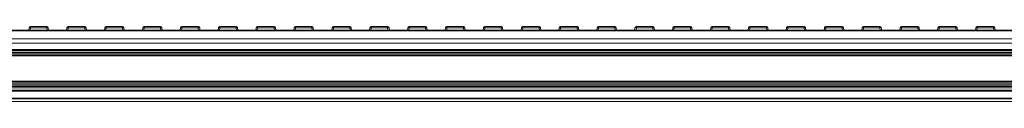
# Model space of a CAD drawing. Header units: millimetres. Extents: x -1079 to 3821, y 211 to 861.
# Tile 10 of 26: x -281 to 81, y 539 to 566. Entities that reach past the tile are written whole.
import ezdxf

# ---------------------------------------------------------------- set-up
doc = ezdxf.new("R2010")
doc.units = ezdxf.units.MM

# ---------------------------------------------------------------- blocks, each defined once
blk = doc.blocks.new('Drawing View2')
at = {"color": 7, "linetype": 'Continuous', "lineweight": 18}
for p, q in [((1843.74, 27.17), (-156.26, 27.17)), ((1843.74, 26.92), (-156.26, 26.92)), ((319.28, 27.17), (319.4, 28.08)), ((319.89, 28.08), (319.78, 27.17)), ((319.89, 28.08), (319.89, 28.52)), ((319.89, 28.52), (325.91, 28.52)), ((325.91, 28.08), (319.89, 28.08)), ((325.91, 28.08), (325.91, 28.52)), ((326.03, 27.17), (325.91, 28.08)), ((326.41, 28.08), (326.53, 27.17)), ((333.17, 27.17), (333.29, 28.08)), ((333.78, 28.08), (333.67, 27.17)), ((333.78, 28.08), (333.78, 28.52)), ((333.78, 28.52), (339.8, 28.52)), ((339.8, 28.08), (333.78, 28.08)), ((339.8, 28.08), (339.8, 28.52)), ((339.92, 27.17), (339.8, 28.08)), ((340.3, 28.08), (340.42, 27.17)), ((347.06, 27.17), (347.18, 28.08)), ((347.67, 28.08), (347.56, 27.17)), ((347.67, 28.08), (347.67, 28.52)), ((347.67, 28.52), (353.69, 28.52)), ((353.69, 28.08), (347.67, 28.08)), ((353.69, 28.08), (353.69, 28.52)), ((353.81, 27.17), (353.69, 28.08)), ((354.19, 28.08), (354.3, 27.17)), ((360.95, 27.17), (361.07, 28.08)), ((361.56, 28.08), (361.44, 27.17)), ((361.56, 28.08), (361.56, 28.52)), ((361.56, 28.52), (367.58, 28.52)), ((367.58, 28.08), (361.56, 28.08)), ((367.58, 28.08), (367.58, 28.52)), ((367.7, 27.17), (367.58, 28.08)), ((368.08, 28.08), (368.19, 27.17)), ((374.84, 27.17), (374.95, 28.08)), ((375.45, 28.08), (375.33, 27.17)), ((375.45, 28.08), (375.45, 28.52)), ((375.45, 28.52), (381.47, 28.52)), ((381.47, 28.08), (375.45, 28.08)), ((381.47, 28.08), (381.47, 28.52)), ((381.59, 27.17), (381.47, 28.08)), ((381.97, 28.08), (382.08, 27.17)), ((388.73, 27.17), (388.84, 28.08)), ((389.34, 28.08), (389.22, 27.17)), ((389.34, 28.08), (389.34, 28.52)), ((389.34, 28.52), (395.36, 28.52)), ((395.36, 28.08), (389.34, 28.08)), ((395.36, 28.08), (395.36, 28.52)), ((395.48, 27.17), (395.36, 28.08)), ((395.85, 28.08), (395.97, 27.17)), ((402.62, 27.17), (402.73, 28.08)), ((403.23, 28.08), (403.11, 27.17)), ((403.23, 28.08), (403.23, 28.52)), ((403.23, 28.52), (409.25, 28.52)), ((409.25, 28.08), (403.23, 28.08)), ((409.25, 28.08), (409.25, 28.52)), ((409.36, 27.17), (409.25, 28.08)), ((409.74, 28.08), (409.86, 27.17)), ((416.5, 27.17), (416.62, 28.08)), ((417.12, 28.08), (417, 27.17)), ((417.12, 28.08), (417.12, 28.52)), ((417.12, 28.52), (423.14, 28.52)), ((423.14, 28.08), (417.12, 28.08)), ((423.14, 28.08), (423.14, 28.52)), ((423.25, 27.17), (423.14, 28.08)), ((423.63, 28.08), (423.75, 27.17)), ((430.39, 27.17), (430.51, 28.08)), ((431.01, 28.08), (430.89, 27.17)), ((431.01, 28.08), (431.01, 28.52)), ((431.01, 28.52), (437.03, 28.52)), ((437.03, 28.08), (431.01, 28.08)), ((437.03, 28.08), (437.03, 28.52)), ((437.14, 27.17), (437.03, 28.08)), ((437.52, 28.08), (437.64, 27.17)), ((444.28, 27.17), (444.4, 28.08)), ((444.89, 28.08), (444.78, 27.17)), ((444.89, 28.08), (444.89, 28.52)), ((444.89, 28.52), (450.91, 28.52)), ((450.91, 28.08), (444.89, 28.08)), ((450.91, 28.08), (450.91, 28.52)), ((451.03, 27.17), (450.91, 28.08)), ((451.41, 28.08), (451.53, 27.17)), ((458.17, 27.17), (458.29, 28.08)), ((458.78, 28.08), (458.67, 27.17)), ((458.78, 28.08), (458.78, 28.52)), ((458.78, 28.52), (464.8, 28.52)), ((464.8, 28.08), (458.78, 28.08)), ((464.8, 28.08), (464.8, 28.52)), ((464.92, 27.17), (464.8, 28.08)), ((465.3, 28.08), (465.42, 27.17)), ((472.06, 27.17), (472.18, 28.08)), ((472.67, 28.08), (472.56, 27.17)), ((472.67, 28.08), (472.67, 28.52)), ((472.67, 28.52), (478.69, 28.52)), ((478.69, 28.08), (472.67, 28.08)), ((478.69, 28.08), (478.69, 28.52)), ((478.81, 27.17), (478.69, 28.08)), ((479.19, 28.08), (479.3, 27.17)), ((485.95, 27.17), (486.07, 28.08)), ((486.56, 28.08), (486.44, 27.17)), ((486.56, 28.08), (486.56, 28.52)), ((486.56, 28.52), (492.58, 28.52)), ((492.58, 28.08), (486.56, 28.08)), ((492.58, 28.08), (492.58, 28.52)), ((492.7, 27.17), (492.58, 28.08)), ((493.08, 28.08), (493.19, 27.17)), ((499.84, 27.17), (499.95, 28.08)), ((500.45, 28.08), (500.33, 27.17)), ((500.45, 28.08), (500.45, 28.52)), ((500.45, 28.52), (506.47, 28.52)), ((506.47, 28.08), (500.45, 28.08)), ((506.47, 28.08), (506.47, 28.52)), ((506.59, 27.17), (506.47, 28.08)), ((506.97, 28.08), (507.08, 27.17)), ((513.73, 27.17), (513.84, 28.08)), ((514.34, 28.08), (514.22, 27.17)), ((514.34, 28.08), (514.34, 28.52)), ((514.34, 28.52), (520.36, 28.52)), ((520.36, 28.08), (514.34, 28.08)), ((520.36, 28.08), (520.36, 28.52)), ((520.48, 27.17), (520.36, 28.08)), ((520.85, 28.08), (520.97, 27.17)), ((527.62, 27.17), (527.73, 28.08)), ((528.23, 28.08), (528.11, 27.17)), ((528.23, 28.08), (528.23, 28.52)), ((528.23, 28.52), (534.25, 28.52)), ((534.25, 28.08), (528.23, 28.08)), ((534.25, 28.08), (534.25, 28.52)), ((534.36, 27.17), (534.25, 28.08)), ((534.74, 28.08), (534.86, 27.17)), ((541.5, 27.17), (541.62, 28.08)), ((542.12, 28.08), (542, 27.17)), ((542.12, 28.08), (542.12, 28.52)), ((542.12, 28.52), (548.14, 28.52)), ((548.14, 28.08), (542.12, 28.08)), ((548.14, 28.08), (548.14, 28.52)), ((548.25, 27.17), (548.14, 28.08)), ((548.63, 28.08), (548.75, 27.17)), ((555.39, 27.17), (555.51, 28.08)), ((556.01, 28.08), (555.89, 27.17)), ((556.01, 28.08), (556.01, 28.52)), ((556.01, 28.52), (562.03, 28.52)), ((562.03, 28.08), (556.01, 28.08)), ((562.03, 28.08), (562.03, 28.52)), ((562.14, 27.17), (562.03, 28.08)), ((562.52, 28.08), (562.64, 27.17)), ((569.28, 27.17), (569.4, 28.08)), ((569.89, 28.08), (569.78, 27.17)), ((569.89, 28.08), (569.89, 28.52)), ((569.89, 28.52), (575.91, 28.52)), ((575.91, 28.08), (569.89, 28.08)), ((575.91, 28.08), (575.91, 28.52)), ((576.03, 27.17), (575.91, 28.08)), ((576.41, 28.08), (576.53, 27.17)), ((583.17, 27.17), (583.29, 28.08)), ((583.78, 28.08), (583.67, 27.17)), ((583.78, 28.08), (583.78, 28.52)), ((583.78, 28.52), (589.8, 28.52)), ((589.8, 28.08), (583.78, 28.08)), ((589.8, 28.08), (589.8, 28.52)), ((589.92, 27.17), (589.8, 28.08)), ((590.3, 28.08), (590.42, 27.17)), ((597.06, 27.17), (597.18, 28.08)), ((597.67, 28.08), (597.56, 27.17)), ((597.67, 28.08), (597.67, 28.52)), ((597.67, 28.52), (603.69, 28.52)), ((603.69, 28.08), (597.67, 28.08)), ((603.69, 28.08), (603.69, 28.52)), ((603.81, 27.17), (603.69, 28.08)), ((604.19, 28.08), (604.3, 27.17)), ((610.95, 27.17), (611.07, 28.08)), ((611.56, 28.08), (611.44, 27.17)), ((611.56, 28.08), (611.56, 28.52)), ((611.56, 28.52), (617.58, 28.52)), ((617.58, 28.08), (611.56, 28.08)), ((617.58, 28.08), (617.58, 28.52)), ((617.7, 27.17), (617.58, 28.08)), ((618.08, 28.08), (618.19, 27.17)), ((624.84, 27.17), (624.95, 28.08)), ((625.45, 28.08), (625.33, 27.17)), ((625.45, 28.08), (625.45, 28.52)), ((625.45, 28.52), (631.47, 28.52)), ((631.47, 28.08), (625.45, 28.08)), ((631.47, 28.08), (631.47, 28.52)), ((631.59, 27.17), (631.47, 28.08)), ((631.97, 28.08), (632.08, 27.17)), ((638.73, 27.17), (638.84, 28.08)), ((639.34, 28.08), (639.22, 27.17)), ((639.34, 28.08), (639.34, 28.52)), ((639.34, 28.52), (645.36, 28.52)), ((645.36, 28.08), (639.34, 28.08)), ((645.36, 28.08), (645.36, 28.52)), ((645.48, 27.17), (645.36, 28.08)), ((645.85, 28.08), (645.97, 27.17)), ((652.62, 27.17), (652.73, 28.08)), ((653.23, 28.08), (653.11, 27.17)), ((653.23, 28.08), (653.23, 28.52)), ((653.23, 28.52), (659.25, 28.52)), ((659.25, 28.08), (653.23, 28.08)), ((659.25, 28.08), (659.25, 28.52)), ((659.36, 27.17), (659.25, 28.08)), ((659.74, 28.08), (659.86, 27.17)), ((666.5, 27.17), (666.62, 28.08)), ((667.12, 28.08), (667, 27.17)), ((667.12, 28.08), (667.12, 28.52)), ((667.12, 28.52), (673.14, 28.52)), ((673.14, 28.08), (667.12, 28.08)), ((673.14, 28.08), (673.14, 28.52)), ((673.25, 27.17), (673.14, 28.08)), ((673.63, 28.08), (673.75, 27.17)), ((1843.74, 23.96), (-156.26, 23.96)), ((1843.74, 22.43), (-156.26, 22.43)), ((1841.74, 20.07), (-154.26, 20.07)), ((1841.74, 19.67), (-154.26, 19.67)), ((1841.74, 19.08), (-154.26, 19.08)), ((1841.74, 18.69), (-154.26, 18.69)), ((1841.74, 18.1), (-154.26, 18.1)), ((1841.74, 17.7), (-154.26, 17.7)), ((1767.64, 7.45), (-82.36, 7.45)), ((1766.4, 8.05), (-78.93, 8.05)), ((1765.93, 8.45), (-78.45, 8.45)), ((1843.74, 5.11), (-156.26, 5.11)), ((1843.74, 4.75), (-156.26, 4.75)), ((1841.74, 7.05), (-154.26, 7.05)), ((1841.74, 6.45), (-154.26, 6.45)), ((1841.74, 6.05), (-154.26, 6.05)), ((1743.74, 2.18), (-56.26, 2.18)), ((1743.74, 1.93), (-56.26, 1.93)), ((1743.74, 1), (-56.26, 1))]:
    blk.add_line(p, q, dxfattribs=at)
for centre, radius, start, end in [((319.89, 28.02), 0.5, 90, 172.725), ((319.65, 27.09), 1.03, 76.041, 103.959), ((325.91, 28.02), 0.5, 7.275, 90), ((326.16, 27.09), 1.03, 76.041, 103.959), ((333.78, 28.02), 0.5, 90, 172.725), ((333.54, 27.09), 1.03, 76.041, 103.959), ((339.8, 28.02), 0.5, 7.275, 90), ((340.05, 27.09), 1.03, 76.041, 103.959), ((347.67, 28.02), 0.5, 90, 172.725), ((347.42, 27.09), 1.03, 76.041, 103.959), ((353.69, 28.02), 0.5, 7.275, 90), ((353.94, 27.09), 1.03, 76.041, 103.959), ((361.56, 28.02), 0.5, 90, 172.725), ((361.31, 27.09), 1.03, 76.041, 103.959), ((367.58, 28.02), 0.5, 7.275, 90), ((367.83, 27.09), 1.03, 76.041, 103.959), ((375.45, 28.02), 0.5, 90, 172.725), ((375.2, 27.09), 1.03, 76.041, 103.959), ((381.47, 28.02), 0.5, 7.275, 90), ((381.72, 27.09), 1.03, 76.041, 103.959), ((389.34, 28.02), 0.5, 90, 172.725), ((389.09, 27.09), 1.03, 76.041, 103.959), ((395.36, 28.02), 0.5, 7.275, 90), ((395.61, 27.09), 1.03, 76.041, 103.959), ((403.23, 28.02), 0.5, 90, 172.725), ((402.98, 27.09), 1.03, 76.041, 103.959), ((409.25, 28.02), 0.5, 7.275, 90), ((409.5, 27.09), 1.03, 76.041, 103.959), ((417.12, 28.02), 0.5, 90, 172.725), ((416.87, 27.09), 1.03, 76.041, 103.959), ((423.14, 28.02), 0.5, 7.275, 90), ((423.38, 27.09), 1.03, 76.041, 103.959), ((431.01, 28.02), 0.5, 90, 172.725), ((430.76, 27.09), 1.03, 76.041, 103.959), ((437.03, 28.02), 0.5, 7.275, 90), ((437.27, 27.09), 1.03, 76.041, 103.959), ((444.89, 28.02), 0.5, 90, 172.725), ((444.65, 27.09), 1.03, 76.041, 103.959), ((450.91, 28.02), 0.5, 7.275, 90), ((451.16, 27.09), 1.03, 76.041, 103.959), ((458.78, 28.02), 0.5, 90, 172.725), ((458.54, 27.09), 1.03, 76.041, 103.959), ((464.8, 28.02), 0.5, 7.275, 90), ((465.05, 27.09), 1.03, 76.041, 103.959), ((472.67, 28.02), 0.5, 90, 172.725), ((472.42, 27.09), 1.03, 76.041, 103.959), ((478.69, 28.02), 0.5, 7.275, 90), ((478.94, 27.09), 1.03, 76.041, 103.959), ((486.56, 28.02), 0.5, 90, 172.725), ((486.31, 27.09), 1.03, 76.041, 103.959), ((492.58, 28.02), 0.5, 7.275, 90), ((492.83, 27.09), 1.03, 76.041, 103.959), ((500.45, 28.02), 0.5, 90, 172.725), ((500.2, 27.09), 1.03, 76.041, 103.959), ((506.47, 28.02), 0.5, 7.275, 90), ((506.72, 27.09), 1.03, 76.041, 103.959), ((514.34, 28.02), 0.5, 90, 172.725), ((514.09, 27.09), 1.03, 76.041, 103.959), ((520.36, 28.02), 0.5, 7.275, 90), ((520.61, 27.09), 1.03, 76.041, 103.959), ((528.23, 28.02), 0.5, 90, 172.725), ((527.98, 27.09), 1.03, 76.041, 103.959), ((534.25, 28.02), 0.5, 7.275, 90), ((534.5, 27.09), 1.03, 76.041, 103.959), ((542.12, 28.02), 0.5, 90, 172.725), ((541.87, 27.09), 1.03, 76.041, 103.959), ((548.14, 28.02), 0.5, 7.275, 90), ((548.38, 27.09), 1.03, 76.041, 103.959), ((556.01, 28.02), 0.5, 90, 172.725), ((555.76, 27.09), 1.03, 76.041, 103.959), ((562.03, 28.02), 0.5, 7.275, 90), ((562.27, 27.09), 1.03, 76.041, 103.959), ((569.89, 28.02), 0.5, 90, 172.725), ((569.65, 27.09), 1.03, 76.041, 103.959), ((575.91, 28.02), 0.5, 7.275, 90), ((576.16, 27.09), 1.03, 76.041, 103.959), ((583.78, 28.02), 0.5, 90, 172.725), ((583.54, 27.09), 1.03, 76.041, 103.959), ((589.8, 28.02), 0.5, 7.275, 90), ((590.05, 27.09), 1.03, 76.041, 103.959), ((597.67, 28.02), 0.5, 90, 172.725), ((597.42, 27.09), 1.03, 76.041, 103.959), ((603.69, 28.02), 0.5, 7.275, 90), ((603.94, 27.09), 1.03, 76.041, 103.959), ((611.56, 28.02), 0.5, 90, 172.725), ((611.31, 27.09), 1.03, 76.041, 103.959), ((617.58, 28.02), 0.5, 7.275, 90), ((617.83, 27.09), 1.03, 76.041, 103.959), ((625.45, 28.02), 0.5, 90, 172.725), ((625.2, 27.09), 1.03, 76.041, 103.959), ((631.47, 28.02), 0.5, 7.275, 90), ((631.72, 27.09), 1.03, 76.041, 103.959), ((639.34, 28.02), 0.5, 90, 172.725), ((639.09, 27.09), 1.03, 76.041, 103.959), ((645.36, 28.02), 0.5, 7.275, 90), ((645.61, 27.09), 1.03, 76.041, 103.959), ((653.23, 28.02), 0.5, 90, 172.725), ((652.98, 27.09), 1.03, 76.041, 103.959), ((659.25, 28.02), 0.5, 7.275, 90), ((659.5, 27.09), 1.03, 76.041, 103.959), ((667.12, 28.02), 0.5, 90, 172.725), ((666.87, 27.09), 1.03, 76.041, 103.959), ((673.14, 28.02), 0.5, 7.275, 90), ((673.38, 27.09), 1.03, 76.041, 103.959)]:
    blk.add_arc(centre, radius, start, end, dxfattribs=at)

msp = doc.modelspace()

# ---------------------------------------------------------------- block references
at = {"color": 7, "linetype": 'Continuous', "lineweight": 18}
msp.add_blockref('Drawing View2', (-596.47, 537.59), dxfattribs=at)

doc.saveas('drawing.dxf')
